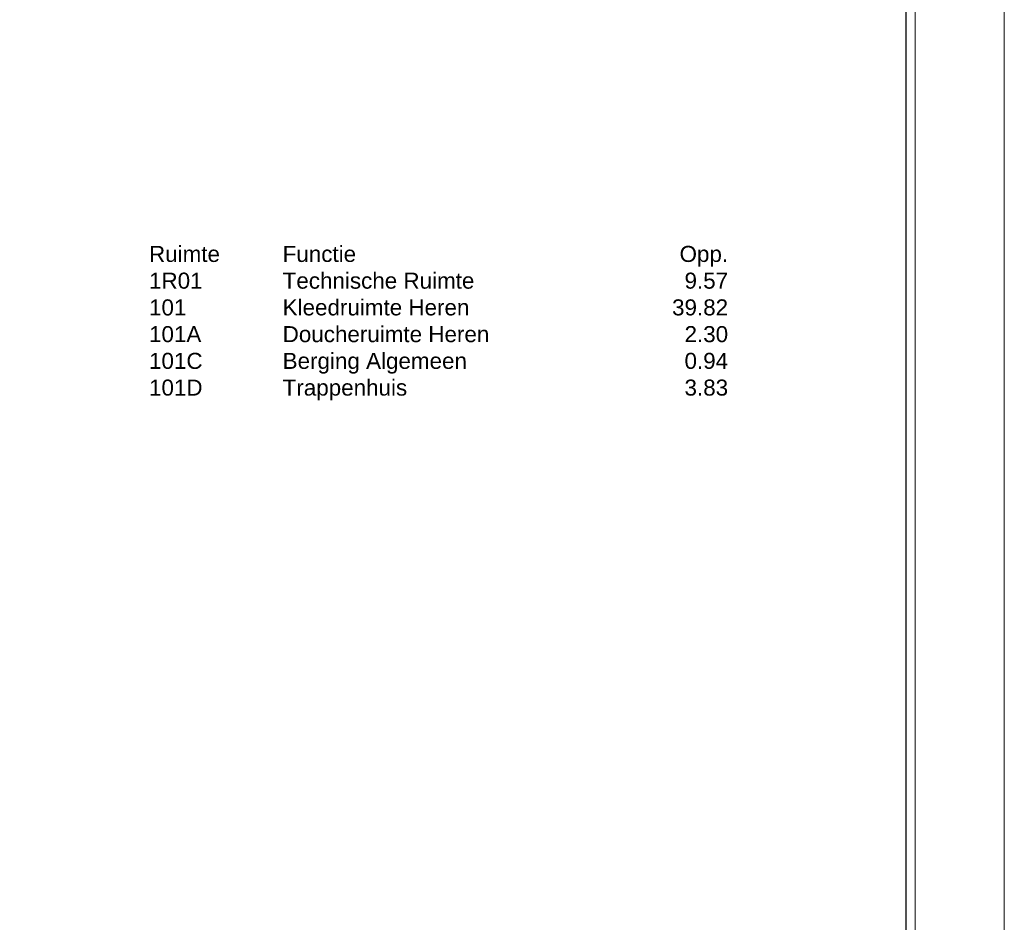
# Model space of a CAD drawing. Header units: millimetres. Extents: x 0 to 118800, y 0 to 84000.
# Tile 37 of 38: x 96697 to 118800, y 21742 to 42000. Entities that reach past the tile are written whole.
import ezdxf
from ezdxf.enums import TextEntityAlignment as Align

# ---------------------------------------------------------------- set-up
doc = ezdxf.new("R2010")
doc.units = ezdxf.units.MM
doc.layers.add('X-L0_C_afwerking', color=7, linetype='Continuous', lineweight=5)
doc.layers.add('X-T0_C_legenda', color=7, linetype='Continuous', lineweight=5)
doc.styles.add('DVD_ALG 1.8mm_RE', font='arial.ttf', dxfattribs={"height": 1.8})
doc.styles.add('DVD_ALG 2.5mm_RE', font='arial.ttf', dxfattribs={"height": 2.5})
doc.styles.add('DVD_ALG 3.5mm_BO', font='arialbd.ttf', dxfattribs={"height": 3.5})
doc.styles.add('DVD_ALG 5.0mm_BO', font='arialbd.ttf', dxfattribs={"height": 5})
doc.styles.add('DVD_VBC_Arial', font='arial.ttf')

# ---------------------------------------------------------------- blocks, each defined once
blk = doc.blocks.new('DVDVB_09_-S-_Ruimteoverzicht')
at = {"style": 'DVD_VBC_Arial'}
for s, p in [('Ruimte', (0, 0)), ('Functie', (3000, 0)), ('Technische Ruimte', (3000, -600)), ('1R01', (0, -600)), ('101', (0, -1200)), ('Kleedruimte Heren', (3000, -1200)), ('101A', (0, -1800)), ('Doucheruimte Heren', (3000, -1800)), ('101C', (0, -2400)), ('Berging Algemeen', (3000, -2400)), ('101D', (0, -3000)), ('Trappenhuis', (3000, -3000))]:
    blk.add_text(s, height=360, dxfattribs=at).set_placement(p)
for s, p in [('Opp.', (13000, 0)), ('9.57', (13000, -600)), ('39.82', (13000, -1200)), ('2.30', (13000, -1800)), ('0.94', (13000, -2400)), ('3.83', (13000, -3000))]:
    blk.add_text(s, height=360, dxfattribs=at).set_placement(p, align=Align.RIGHT)
blk = doc.blocks.new('DVDVB_02_--_ A2-Basispl-liggend')
at = {"color": 7, "lineweight": 9}
for points in [[(-583, -11), (11, -11), (11, 409), (-583, 409)], [(-573, 399), (1, 399), (1, -1), (-573, -1)]]:
    blk.add_lwpolyline(points, close=True, dxfattribs=at)
at = {"color": 7, "lineweight": 25}
blk.add_lwpolyline([(-572, 398), (-572, 0), (0, 0), (0, 398)], close=True, dxfattribs=at)
at = {"color": 7, "lineweight": 13}
for tag, p, height, style in [('TITEL', (-85, 90.18), 5, 'DVD_ALG 5.0mm_BO'), ('SUBTITEL', (-85, 76.18), 3.2, 'DVD_ALG 3.5mm_BO'), ('BOUWLAAGCODE', (-85, 66.16), 2.5, 'DVD_ALG 2.5mm_RE'), ('BOUWLAAGNAAM', (-70.61, 66.09), 2.5, 'DVD_ALG 2.5mm_RE'), ('GEBOUWCODE', (-85, 62.16), 2.5, 'DVD_ALG 2.5mm_RE'), ('GEBOUWNAAM', (-70.61, 62.09), 2.5, 'DVD_ALG 2.5mm_RE'), ('OBJECTCODE', (-85, 58.16), 2.5, 'DVD_ALG 2.5mm_RE'), ('OBJECTNAAM', (-70.61, 58.09), 2.5, 'DVD_ALG 2.5mm_RE'), ('SCHAAL', (-70.61, 48.19), 2, 'DVD_ALG 1.8mm_RE'), ('DATUM', (-70.61, 45.31), 2, 'DVD_ALG 1.8mm_RE'), ('BVO', (-78.55, 41.73), 1.5, 'DVD_ALG 1.8mm_RE'), ('NVO', (-50.39, 41.73), 1.5, 'DVD_ALG 1.8mm_RE')]:
    blk.add_attdef(tag, p, '', height=height, dxfattribs=dict(at, style=style))

msp = doc.modelspace()

# ---------------------------------------------------------------- block references
at = {"layer": 'X-L0_C_afwerking', "xscale": 200, "yscale": 200, "zscale": 200}
msp.add_blockref('DVDVB_02_--_ A2-Basispl-liggend', (116600, 2200), dxfattribs=at)
at = {"layer": 'X-T0_C_legenda'}
msp.add_blockref('DVDVB_09_-S-_Ruimteoverzicht', (99600, 36563), dxfattribs=at)

doc.saveas('drawing.dxf')
